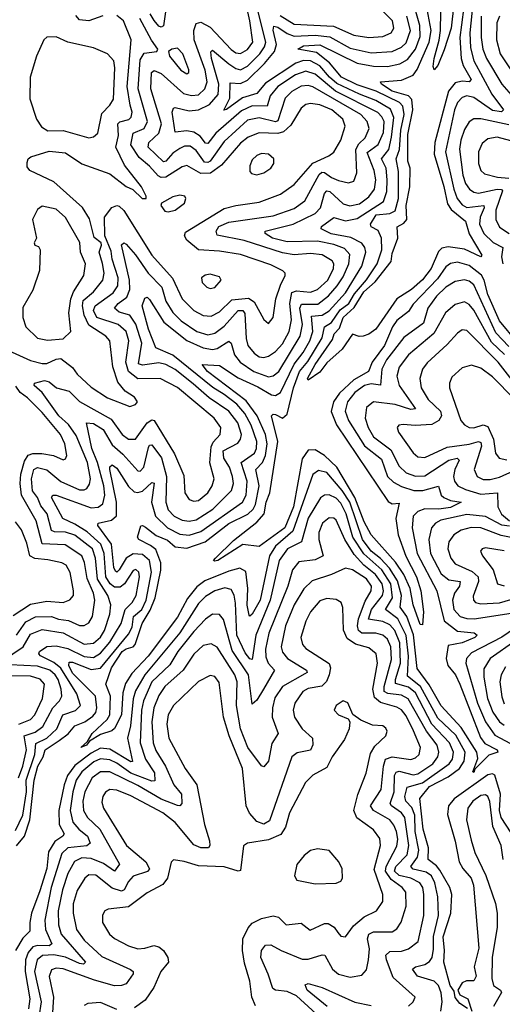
# Model space of a CAD drawing. Extents: x 1843161 to 1959474, y 907081 to 1016326.
# Tile 83 of 256: x 1876788 to 1878857, y 936735 to 940951. Entities that reach past the tile are written whole.
import ezdxf

# ---------------------------------------------------------------- set-up
doc = ezdxf.new("R2010")
doc.units = 0

msp = doc.modelspace()

# ---------------------------------------------------------------- linework, layer by layer
at = {"layer": '0CON20XD'}
for points in [[(1877905, 940968.8), (1877965, 940931.1), (1878133.2, 940923.2), (1878220, 940885), (1878284.8, 940874.8), (1878345, 940879.1), (1878380, 940895), (1878392.5, 940915), (1878386.2, 940945), (1878255.8, 941075.8)], [(1878735.5, 941075), (1878716.8, 940895), (1878719.8, 940829.8), (1878734.6, 940775), (1878811.1, 940631.1), (1878862.1, 940565), (1878853.3, 940556.7), (1878815, 940562.4), (1878735, 940616.9), (1878705, 940624.8), (1878685, 940617.9), (1878665, 940596.6), (1878651.7, 940565), (1878612.9, 940385), (1878648.5, 940225), (1878663.9, 940185), (1878685, 940158.5), (1878705, 940145.9), (1878776.8, 940155), (1878779.3, 940145), (1878761.4, 940105), (1878758.2, 940075), (1878777.2, 940035), (1878817.3, 939997.3), (1878859.6, 939975), (1878852.6, 939935), (1878858.5, 939905)], [(1877419.8, 941035), (1877405, 940924.6), (1877395, 940918.4), (1877385, 940922.5), (1877365, 940946.7), (1877347.2, 940975)], [(1876958.1, 937865), (1876996.5, 937893.5), (1877025, 937927.3), (1877067.7, 937945), (1877101.5, 937968.5), (1877114.8, 937985), (1877119.6, 938005), (1877113.3, 938055), (1877015, 938152.9), (1876998.8, 938185), (1877000.4, 938199.6), (1877015, 938200), (1877095, 938167.8), (1877135.1, 938174.9), (1877255, 938320.2), (1877269.9, 938350.1), (1877276.9, 938395), (1877311.5, 938425), (1877330, 938465), (1877352.9, 938585), (1877344.6, 938635), (1877315, 938661.4), (1877275, 938663.1), (1877244.8, 938645), (1877215, 938594.8), (1877205, 938585.3), (1877198.8, 938588.8), (1877192.1, 938605), (1877182.1, 938705), (1877122.9, 938785), (1877124.5, 938795.5), (1877182.1, 938807.9), (1877203.3, 938826.7), (1877203.1, 938885), (1877175.2, 939025), (1877175, 939035.8), (1877185, 939044.1), (1877205, 939030), (1877255, 938952.1), (1877279.7, 938929.7), (1877295, 938926), (1877315, 938931.5), (1877355, 938969.6), (1877365, 938966.7), (1877353.9, 938885), (1877370, 938825), (1877421.7, 938775), (1877475, 938747.7), (1877515, 938744), (1877565, 938760), (1877744, 938885), (1877758.4, 938915), (1877763.8, 938975), (1877736.9, 939055), (1877794.1, 939095), (1877802.6, 939115), (1877805.1, 939145.1), (1877779.9, 939215), (1877752.6, 939265), (1877719.3, 939305), (1877665, 939345.6), (1877616.1, 939376.1), (1877445, 939514.3), (1877371.3, 939545), (1877340.4, 939625), (1877312.7, 939725), (1877325, 939758.6), (1877335, 939762.5), (1877345, 939752.9), (1877405.7, 939655.7), (1877505, 939576.9), (1877575, 939546), (1877615, 939538.6), (1877635, 939542.5), (1877685, 939573.8), (1877695, 939565.6), (1877708.8, 939515), (1877733.8, 939483.8), (1877792.4, 939445), (1877855, 939421), (1877875, 939425.2), (1877899, 939445), (1877990, 939595), (1878000.4, 939645), (1877988.4, 939715), (1877996.8, 939733.2), (1878066.7, 939733.3), (1878111.5, 939768.5), (1878149.5, 939810.5), (1878175, 939850.2), (1878199.3, 939905), (1878202.8, 939945), (1878180.3, 939970.3), (1878135, 939988.6), (1878065, 940002.7), (1877935, 939998.8), (1877872.5, 940015), (1877840.5, 940035), (1877841.1, 940045), (1877960.8, 940075), (1878055, 940120.6), (1878078, 940145), (1878095, 940206.2), (1878105, 940218.3), (1878117, 940215), (1878175, 940161.9), (1878203.3, 940153.3), (1878245, 940162.8), (1878285, 940192.3), (1878309.5, 940225), (1878315.1, 940265), (1878307.3, 940305), (1878278, 940382), (1878325, 940415.7), (1878346.9, 940466.9), (1878349.9, 940515), (1878340.7, 940535), (1878322.7, 940552.7), (1878141.3, 940645), (1878055, 940716.8), (1878015, 940729.5), (1877970, 940715), (1877895, 940663.9), (1877861.4, 940625), (1877849.7, 940580.3), (1877785, 940581.2), (1877739.3, 940560.7), (1877629.3, 940465), (1877595, 940420), (1877585, 940422.5), (1877562.3, 940452.3), (1877535, 940469.3), (1877505, 940474.8), (1877455, 940469.2), (1877442.6, 940555), (1877448.2, 940571.8), (1877455, 940575.3), (1877515, 940560.3), (1877555, 940564.2), (1877602, 940588), (1877639, 940631), (1877641.5, 940675), (1877610.5, 940785), (1877606.9, 940813.1), (1877615, 940819.6), (1877685, 940761), (1877715, 940741.5), (1877735, 940736.2), (1877765, 940751.6), (1877817.3, 940805), (1877838.2, 940835), (1877843, 940855), (1877807, 940995)], [(1877752.7, 939692.7), (1877759, 939585), (1877766.7, 939555), (1877792.7, 939522.7), (1877815, 939507.6), (1877835, 939503.9), (1877855, 939510.2), (1877885, 939530.2), (1877915, 939562.1), (1877943.9, 939615), (1877953, 939665), (1877946.3, 939735), (1877955, 939782), (1877975, 939789.7), (1878035, 939784.5), (1878065, 939795.2), (1878108.3, 939835), (1878133.1, 939885), (1878135.2, 939905), (1878128.1, 939918.1), (1878084.2, 939944.2), (1878035, 939949.8), (1877965, 939944.5), (1877915, 939951.7), (1877750.5, 940005), (1877635, 940028.5), (1877630.5, 940045), (1877642.6, 940065), (1877685, 940084), (1877875, 940110.7), (1877965, 940141.5), (1878010, 940175), (1878071.7, 940288.3), (1878082.9, 940297.1), (1878095, 940296.2), (1878125, 940274.8), (1878155, 940262.7), (1878198, 940252), (1878220.3, 940259.7), (1878232.9, 940295), (1878228.6, 940395), (1878241.5, 940418.5), (1878268.6, 940445), (1878285.7, 940485), (1878278.1, 940515), (1878249.8, 940545), (1878045, 940663.5), (1878025, 940669.3), (1877995, 940665.5), (1877955, 940643.5), (1877926, 940615), (1877895, 940517.4), (1877885, 940513.6), (1877815, 940531.1), (1877765, 940520.2), (1877665, 940429.4), (1877605, 940345.5), (1877595, 940338.8), (1877580.9, 940340.9), (1877545, 940390.9), (1877519.3, 940409.3), (1877495, 940408.4), (1877475, 940399.3), (1877445, 940378.9), (1877415, 940344.8), (1877405, 940342.3), (1877338.4, 940405), (1877342.1, 940425), (1877384.8, 940465), (1877395.7, 940505), (1877350, 940655), (1877353, 940725), (1877365, 940732.5), (1877395, 940720.8), (1877490.7, 940635), (1877525, 940625.5), (1877555, 940628.4), (1877582.1, 940655), (1877591.4, 940685), (1877583.6, 940735), (1877536.9, 940865), (1877534.8, 940905), (1877545, 940933.9), (1877565, 940939.8), (1877605, 940918.1), (1877695, 940823), (1877715, 940808.7), (1877735, 940805.6), (1877765, 940822.9), (1877787.7, 940855), (1877775.3, 940945), (1877759.4, 941015)], [(1878919.7, 939569.7), (1878845, 939661.1), (1878794.2, 939774.2), (1878778.6, 939835), (1878767, 939857), (1878715, 939898.2), (1878665, 939912.7), (1878635, 939907.2), (1878615, 939891.9), (1878578.3, 939841.7), (1878475, 939732.3), (1878455, 939700.8), (1878405, 939662.6), (1878386.3, 939635), (1878352.3, 939555), (1878327, 939523), (1878298.6, 939485), (1878283.9, 939445), (1878220.8, 939409.2), (1878158.7, 939351.3), (1878133.2, 939315), (1878123.3, 939273.3), (1878146, 939216), (1878367.7, 938887.7), (1878385, 938877.3), (1878415, 938880), (1878400.7, 938815), (1878410.2, 938745), (1878443.3, 938653.3), (1878489.1, 938565), (1878506.8, 938505), (1878519.1, 938415), (1878515, 938360), (1878505, 938361.2), (1878475.2, 938445), (1878461.6, 938515), (1878434.9, 938574.9), (1878398.5, 938628.5), (1878294.1, 938745), (1878265, 938801.4), (1878225.2, 938905.2), (1878148.1, 939035), (1878095, 939084), (1878055, 939108.9), (1878025, 939107.9), (1877999.1, 939070.9), (1877961.2, 938865), (1877924.1, 938775), (1877815, 938694.5), (1877745, 938704.3), (1877636.9, 938635), (1877622.8, 938632.8), (1877618.8, 938635), (1877627.5, 938645), (1877705, 938720.3), (1877805, 938798.6), (1877835.9, 938835), (1877845.2, 938885), (1877860.6, 938925), (1877894.9, 939144.9), (1877867.1, 939255), (1877875, 939261.9), (1877885, 939260), (1877915, 939244.6), (1877935, 939261.1), (1877961.7, 939375), (1877988.1, 939445), (1878023.5, 939486.5), (1878085, 939588.7), (1878094.9, 939635.1), (1878125, 939653.9), (1878162.3, 939707.7), (1878199.4, 939735), (1878223.6, 939776.4), (1878275, 939836.5), (1878320.1, 939905), (1878340, 939965), (1878338.3, 940015), (1878325, 940048.5), (1878294.3, 940064.2), (1878291.8, 940075), (1878315.7, 940115), (1878375, 940121.5), (1878397.4, 940132.6), (1878411.2, 940185), (1878411.2, 940301.2), (1878401.7, 940355), (1878416.4, 940395), (1878421.7, 940478.3), (1878436, 940545), (1878430, 940580), (1878415.4, 940595.4), (1878316.8, 940645), (1878235, 940671.1), (1878167.1, 940705), (1878115.7, 940765.7), (1878060.6, 940810.6), (1877980, 940825), (1878005, 940838.4), (1878075, 940842.6), (1878235, 940763.8), (1878305, 940751.6), (1878365, 940750.1), (1878417.9, 940762.1), (1878450.4, 940779.6), (1878484.6, 940825), (1878505, 940878.1), (1878503.8, 940925), (1878483, 940995)], [(1878692, 941005), (1878681.1, 940928.9), (1878674.7, 940875), (1878680.2, 940785), (1878688.6, 940755), (1878723.7, 940695), (1878715.1, 940684.8), (1878685, 940687.7), (1878655, 940680.6), (1878625.5, 940644.5), (1878568, 940425), (1878564.1, 940375), (1878605.9, 940235.9), (1878621.6, 940161.6), (1878637.9, 940137.9), (1878698.4, 940088.4), (1878714.3, 940034.3), (1878768.3, 939941.7), (1878765, 939934.7), (1878695, 939968), (1878625, 939977.7), (1878597.5, 939972.5), (1878582.6, 939957.4), (1878552.2, 939885), (1878515, 939837.1), (1878467.1, 939795), (1878405, 939756.1), (1878315, 939625.6), (1878285, 939604.2), (1878260, 939595), (1878243.9, 939593.9), (1878215, 939604), (1878170.3, 939539.7), (1878105, 939481.1), (1878075, 939442.2), (1878025, 939406.7), (1878022.2, 939415), (1878055, 939474.7), (1878128.6, 939581.4), (1878136.2, 939605), (1878159.6, 939630.4), (1878175, 939675.2), (1878222.2, 939717.8), (1878263.3, 939785), (1878311.6, 939828.4), (1878379.8, 939915), (1878385, 939948.9), (1878408.8, 940015), (1878406.7, 940063.3), (1878435, 940078.9), (1878446.9, 940095), (1878445.1, 940155), (1878461, 940235), (1878461.6, 940315), (1878452.2, 940345), (1878452.5, 940392.5), (1878451.3, 940458.7), (1878472.9, 940565), (1878469.4, 940609.4), (1878454.9, 940624.9), (1878385.3, 940645), (1878339.6, 940675), (1878334, 940685), (1878425, 940692.1), (1878475, 940713.3), (1878492.2, 940737.8), (1878543.8, 940855), (1878551.4, 940905), (1878535.3, 940995.3)], [(1878649.4, 941015), (1878637.3, 940915), (1878608.2, 940821.8), (1878580, 940755), (1878565, 940736.2), (1878560.6, 940750.6), (1878564.8, 940785), (1878586.7, 940863.3), (1878591.1, 940905), (1878592.6, 940982.6)], [(1876725, 939541.1), (1876835, 939492), (1876885, 939479.2), (1876905, 939479.3), (1876945, 939497.7), (1876965, 939499.6), (1877015, 939461.4), (1877035, 939433.6), (1877095, 939376.6), (1877165, 939331.5), (1877260, 939295), (1877285, 939302.5), (1877293.8, 939315), (1877281.2, 939335), (1877239.9, 939359.9), (1877209.3, 939399.3), (1877188.3, 939465), (1877175.5, 939575.5), (1877157.3, 939595), (1877085, 939643), (1877064.6, 939685), (1877057.3, 939725), (1877061.2, 939748.8), (1877105.1, 939784.9), (1877144.9, 939835.1), (1877151.2, 939865), (1877143.3, 939906.7), (1877128.9, 939955), (1877139.7, 939985), (1877137.6, 939995), (1877107.6, 940017.6), (1877088.2, 940098.2), (1877057.1, 940147.1), (1876935, 940255.9), (1876831.9, 940305), (1876820.8, 940320.8), (1876820.7, 940339.3), (1876825.4, 940354.6), (1876836.7, 940363.3), (1876915, 940387.8), (1876985, 940380.6), (1877055, 940334), (1877175, 940290.5), (1877245, 940236.2), (1877273.3, 940223.3), (1877313.8, 940185), (1877330, 940185), (1877331.2, 940195), (1877310.6, 940235), (1877237.6, 940327.6), (1877200, 940405), (1877212, 940455), (1877208.4, 940505), (1877217.3, 940512.7), (1877256.6, 940523.4), (1877266.7, 940533.3), (1877270.2, 940555), (1877261.9, 940585), (1877249.4, 940665), (1877266.7, 940865), (1877234, 940945), (1877205, 940968.5)], [(1876905, 939023.5), (1876965, 938973.8), (1877045, 938938.3), (1877065, 938937.4), (1877076.7, 938943.3), (1877088, 938962), (1877091.6, 938985), (1877078.5, 939055), (1877030.4, 939170.4), (1876997.3, 939217.3), (1876956.1, 939255), (1876884.5, 939354.5), (1876851.1, 939385), (1876852, 939395), (1876895, 939406), (1876915, 939400.8), (1876946.5, 939375), (1877000, 939360), (1877045, 939316), (1877180.1, 939240.1), (1877228.1, 939175), (1877255, 939155.2), (1877285, 939155.3), (1877335, 939224.8), (1877355, 939237.5), (1877365, 939235.2), (1877451.8, 939091.8), (1877491.4, 938998.6), (1877496.9, 938925), (1877515, 938896.2), (1877535, 938889.1), (1877555, 938892.7), (1877595.2, 938925), (1877613.3, 938955), (1877621.4, 938985), (1877603, 939053), (1877608.9, 939121.1), (1877617.9, 939142.1), (1877647.8, 939175), (1877650.7, 939205), (1877622.4, 939245), (1877465, 939376.2), (1877390.8, 939415), (1877295, 939413.5), (1877254.3, 939445), (1877243.4, 939485), (1877256.8, 939575), (1877244.8, 939615), (1877210.4, 939645), (1877119.8, 939675), (1877104.9, 939705), (1877112.2, 939725), (1877189.5, 939780.5), (1877208.9, 939811.1), (1877211.2, 939845), (1877184.1, 939925), (1877179.9, 939959.9), (1877154, 940025), (1877152.3, 940105), (1877183.3, 940146.7), (1877205, 940155.5), (1877215, 940152.6), (1877235, 940133.1), (1877355, 939943.1), (1877443.4, 939843.4), (1877485, 939755.3), (1877534.7, 939705), (1877575, 939683.4), (1877609.1, 939680.9), (1877645, 939700), (1877698.2, 939751.8), (1877768.5, 939758.5), (1877793, 939743), (1877835, 939667.5), (1877855, 939649.2), (1877875, 939676.2), (1877886.1, 939755), (1877905.5, 939814.5), (1877926.5, 939855), (1877925.6, 939865), (1877915.7, 939875.7), (1877865, 939900.7), (1877735, 939945.9), (1877645, 939960), (1877554.6, 939964.6), (1877505, 940006.5), (1877494.8, 940025), (1877499, 940041), (1877665, 940141.6), (1877714.8, 940155.2), (1877815, 940169.3), (1877906.4, 940203.6), (1877964.1, 940245), (1878044.4, 940335.6), (1878112.8, 940367.2), (1878135, 940383.6), (1878165.2, 940435), (1878183.1, 940495), (1878173.1, 940525), (1878125.9, 940565), (1878075, 940585.9), (1878035, 940592.3), (1878015, 940587.5), (1877995, 940571.8), (1877950.4, 940499.6), (1877919.5, 940470.5), (1877895, 940463.6), (1877815, 940465.9), (1877768, 940448), (1877735, 940422), (1877652.7, 940327.3), (1877606.5, 940293.5), (1877565, 940292.2), (1877505, 940325.8), (1877485, 940321.2), (1877415, 940276.9), (1877395, 940275.4), (1877382.2, 940282.2), (1877345, 940324), (1877300.5, 940360.5), (1877264.1, 940415), (1877275, 940464.7), (1877321.9, 940485), (1877336.6, 940515), (1877295.8, 940655), (1877305, 940778.5), (1877322.2, 940807.8), (1877376.2, 940813.8), (1877380.8, 940825), (1877353.2, 940863.2), (1877303.3, 940955)], [(1877145, 940966.7), (1877085, 940946.1), (1877045, 940950.4), (1877028.6, 940968.6)], [(1878885, 939551.6), (1878829.5, 939609.5), (1878735.1, 939815.1), (1878715, 939830.7), (1878695, 939836.6), (1878655, 939829.1), (1878615, 939805.9), (1878575, 939767.3), (1878537.2, 939715), (1878519.4, 939650.6), (1878435, 939590.6), (1878360.5, 939495), (1878340.4, 939455), (1878335, 939385.4), (1878295, 939391.9), (1878266.6, 939385), (1878224.4, 939355), (1878193.2, 939315), (1878183.4, 939275), (1878197.2, 939235), (1878266.2, 939126.2), (1878339.5, 939069.5), (1878365, 938994.8), (1878390.9, 938970.9), (1878425, 938952.3), (1878477.1, 938935), (1878515.6, 938935), (1878582.7, 938952.7), (1878595, 938915.4), (1878605.4, 938905.4), (1878635, 938892.4), (1878680, 938885), (1878635, 938862.2), (1878585, 938854.3), (1878525, 938856.2), (1878494.4, 938845.6), (1878474.8, 938825), (1878469.7, 938775), (1878491.9, 938665), (1878575.9, 938505), (1878607.4, 938377.4), (1878665, 938332.2), (1878736.2, 938325), (1878749.2, 938315), (1878738.5, 938305), (1878685, 938283.2), (1878625, 938271.2), (1878616.7, 938215), (1878623.4, 938185), (1878656.6, 938145), (1878675, 938105.4), (1878762.6, 937877.4), (1878781.7, 937851.7), (1878834.6, 937825), (1878837.7, 937815), (1878798.7, 937801.3), (1878738.3, 937741.7), (1878735, 937727.5), (1878730, 937730), (1878752.2, 937787.8), (1878748, 937815), (1878680.4, 937920.4), (1878595, 938012.7), (1878542.5, 938102.5), (1878492.4, 938172.3), (1878476.5, 938316.5), (1878448.2, 938395), (1878419.4, 938435), (1878425.3, 938485), (1878408.1, 938548.1), (1878372.7, 938602.7), (1878335, 938643.2), (1878295, 938674.6), (1878257.9, 938725), (1878203.2, 938885), (1878169.9, 938935), (1878105, 939011.7), (1878069.1, 939020.9), (1878045, 939003.8), (1877959.7, 938760.3), (1877885, 938696.4), (1877859.4, 938655), (1877818.5, 938465), (1877785, 938405.4), (1877775, 938396.9), (1877771.8, 938401.7), (1877763.7, 938443.7), (1877765.9, 938515.9), (1877757.5, 938587.5), (1877732, 938602), (1877685, 938590.1), (1877582.3, 938547.7), (1877547.4, 938522.6), (1877507.6, 938472.4), (1877465, 938392.2), (1877339.4, 938225), (1877269.3, 938150.7), (1877241.8, 938108.2), (1877231.1, 938068.9), (1877225.5, 937974.5), (1877195, 937916.2), (1877183.7, 937906.3), (1877135, 937890.8), (1877088.2, 937861.8), (1877075, 937844.8), (1877050.8, 937835), (1877079.1, 937860.9), (1877099.7, 937895), (1877163.5, 937955), (1877175.3, 937975), (1877177.7, 938055), (1877157.5, 938105), (1877181.8, 938175), (1877228.2, 938245), (1877245, 938257.5), (1877274.2, 938265.8), (1877284, 938276), (1877314, 938366), (1877348.1, 938421.9), (1877368.8, 938475), (1877393.2, 938593.2), (1877393.4, 938625), (1877371.8, 938681.8), (1877349.7, 938699.7), (1877299.4, 938725), (1877293.3, 938735), (1877307, 938783), (1877315, 938785.5), (1877327.2, 938777.2), (1877372.7, 938742.7), (1877421.8, 938721.8), (1877455, 938693.8), (1877505, 938687.7), (1877583.9, 938715), (1877685, 938794.2), (1877765.8, 938834.2), (1877788.4, 938855), (1877799.2, 938875), (1877815.1, 938955), (1877799.8, 939025), (1877828.5, 939055), (1877841.9, 939085), (1877849.4, 939135), (1877841.4, 939175), (1877806.5, 939255), (1877759.4, 939319.4), (1877593.8, 939445), (1877570.6, 939475), (1877645, 939469.7), (1877725, 939417.4), (1877809.2, 939379.2), (1877866.9, 939345), (1877885, 939342), (1877905.8, 939354.2), (1877964.9, 939475.1), (1878003.3, 939525), (1878031.9, 939575), (1878045.1, 939615), (1878038.5, 939681.5), (1878085, 939685.4), (1878115, 939704.2), (1878185, 939781.2), (1878254.2, 939895), (1878271.4, 939955), (1878268.1, 939975), (1878254.4, 939994.4), (1878208.2, 940018.2), (1878123.7, 940033.7), (1878080.5, 940055), (1878082.1, 940065), (1878135, 940103.8), (1878185, 940090.1), (1878235, 940099.3), (1878347.2, 940172.8), (1878362.3, 940215), (1878363.1, 940265), (1878358.6, 940315), (1878338.9, 940355), (1878370.1, 940395), (1878381.9, 940448.1), (1878392.5, 940532.5), (1878377.5, 940567.5), (1878315, 940605.3), (1878245, 940631.2), (1878147.8, 940677.8), (1878115.7, 940705), (1878075, 940753.1), (1878034.7, 940774.7), (1878004.2, 940775.8), (1877971.5, 940765), (1877841.3, 940678.7), (1877805, 940634.1), (1877743.5, 940616.5), (1877675, 940565.6), (1877663.7, 940563.7), (1877689.1, 940615), (1877690.4, 940679.6), (1877735, 940676.9), (1877765, 940692.3), (1877837.3, 940762.7), (1877880.8, 940815), (1877888.4, 940845), (1877875, 940906.2), (1877877.6, 940922.4), (1877895, 940918.7), (1877935, 940891.6), (1877965, 940879.5), (1878055, 940884.5), (1878117.1, 940877.1), (1878205, 940828.3), (1878295, 940808.1), (1878385, 940814.8), (1878425, 940832.3), (1878445, 940851.1), (1878463.3, 940905), (1878446.9, 940965)], [(1878765.7, 940965), (1878766, 940875), (1878772.5, 940825), (1878788.6, 940785), (1878855.1, 940675.1), (1878895, 940628.4)], [(1878844.4, 940965.6), (1878833.1, 940936.9), (1878832.4, 940865), (1878848, 940805), (1878910.7, 940710.7)], [(1877085, 940444.5), (1877105, 940449.5), (1877123.3, 940465), (1877140.9, 940549.1), (1877175.4, 940585), (1877189.9, 940610.1), (1877196.1, 940745), (1877192.2, 940775), (1877165, 940804.6), (1877105, 940829.6), (1876995, 940854.6), (1876945, 940876.9), (1876905, 940876), (1876892.5, 940865), (1876860, 940795), (1876832.9, 940705), (1876832, 940612), (1876861.2, 940525), (1876882.4, 940492.4), (1876908.8, 940475), (1876975, 940476.5), (1877085, 940444.5)], [(1877505, 940718.5), (1877513.1, 940725), (1877513.5, 940736.5), (1877487.8, 940805), (1877465, 940829.1), (1877440, 940825), (1877425.7, 940814.3), (1877430, 940795), (1877478.8, 940735), (1877505, 940718.5)], [(1878885, 940501.1), (1878765, 940526.3), (1878735, 940525.9), (1878715, 940513.2), (1878695, 940480.4), (1878679.1, 940435), (1878673.6, 940396.4), (1878686.8, 940285), (1878699.3, 940249.3), (1878715.4, 940225.4), (1878735, 940211.6), (1878755, 940208.2), (1878834.9, 940224.9), (1878853.3, 940223.3), (1878857.6, 940217.6), (1878829, 940135), (1878828.4, 940095), (1878845, 940062.5), (1878885.4, 940035.4)], [(1878915, 940426.3), (1878835, 940447.4), (1878795, 940440.9), (1878769.8, 940420.2), (1878755.3, 940385), (1878754.8, 940335), (1878764.8, 940304.8), (1878780.5, 940290.5), (1878836.6, 940276.6), (1878885, 940272.4)], [(1877805, 940285.8), (1877835, 940294.4), (1877864.2, 940315), (1877877.1, 940335), (1877877.5, 940355), (1877855, 940375.5), (1877825, 940377.1), (1877805, 940368.5), (1877785, 940350), (1877774.3, 940325), (1877775, 940300), (1877781.7, 940291.7), (1877805, 940285.8)], [(1877425, 940127.5), (1877455, 940134.5), (1877494.3, 940165), (1877500, 940185), (1877495.5, 940195.5), (1877475, 940198.9), (1877445, 940191.8), (1877396.2, 940165), (1877393.8, 940155), (1877411.1, 940131.1), (1877425, 940127.5)], [(1876907.9, 939577.9), (1876975, 939584.7), (1877007.8, 939615), (1876999.7, 939695), (1877007.5, 939755), (1877018.5, 939785), (1877063.1, 939855), (1877070.2, 939905), (1877049, 939955), (1877046.7, 939996.7), (1876985, 940103.1), (1876945, 940139.5), (1876885, 940152), (1876865, 940138), (1876843.9, 940095), (1876860.7, 940015), (1876850.7, 939995), (1876854, 939985), (1876869.1, 939979.1), (1876876.5, 939965), (1876873.3, 939876.7), (1876845, 939792.5), (1876801.9, 939718.1), (1876801.8, 939675), (1876815.5, 939635), (1876865, 939587.7), (1876907.9, 939577.9)], [(1876771, 937479), (1876801.3, 937545), (1876817.4, 937645), (1876816, 937695), (1876854.1, 937805), (1876858.4, 937851.6), (1876905.2, 937874.8), (1876948.3, 937915), (1876972.8, 937975), (1877027, 937993), (1877048.6, 938015), (1877033.6, 938065), (1876965, 938173.8), (1876935, 938198.9), (1876877.3, 938227.3), (1876870.4, 938235), (1876874.1, 938245), (1876905, 938267.6), (1876945, 938269.3), (1876995, 938258.5), (1877065, 938224.6), (1877105, 938219.7), (1877135, 938238.2), (1877175, 938286.2), (1877224, 938365), (1877241.1, 938425), (1877270.4, 938455), (1877287.7, 938485), (1877302.1, 938565), (1877299.5, 938585), (1877286, 938596), (1877275, 938592.4), (1877237.7, 938535), (1877219.1, 938520.9), (1877195, 938521.6), (1877176, 938535), (1877157.1, 938565), (1877150.4, 938665), (1877135.6, 938705), (1877077.7, 938757.7), (1877025, 938791.4), (1876973.2, 938815), (1876924.3, 938905), (1876930.8, 938915), (1876945, 938915.2), (1877095, 938861), (1877125, 938863.1), (1877145, 938877.9), (1877153.3, 938915), (1877149.2, 938955), (1877122.2, 939055), (1877097.9, 939115), (1877074.6, 939225), (1877105, 939222), (1877146.2, 939196.2), (1877185, 939130.4), (1877230.5, 939090.5), (1877295, 939018.9), (1877305, 939018.2), (1877320.2, 939035), (1877340.8, 939119.2), (1877345, 939129.6), (1877355, 939130.7), (1877395.7, 939075), (1877417.6, 938995), (1877414.1, 938885), (1877425, 938852.5), (1877450, 938825), (1877485, 938808.5), (1877515, 938803.5), (1877545, 938808.6), (1877615.6, 938855), (1877696.1, 938935), (1877704.4, 938965), (1877700.8, 938995), (1877687.2, 939035), (1877663.6, 939073.6), (1877660.7, 939105), (1877723.2, 939136.8), (1877735.4, 939154.6), (1877739.7, 939175), (1877723.5, 939225), (1877685, 939274.4), (1877601.1, 939331.1), (1877531.2, 939391.2), (1877455, 939452.6), (1877415, 939474.3), (1877385, 939482.1), (1877315, 939471.8), (1877297.7, 939477.7), (1877311.3, 939565), (1877286.4, 939646.4), (1877259.8, 939685), (1877215, 939698.4), (1877195.3, 939715), (1877210, 939735), (1877247.8, 939762.2), (1877260.9, 939795), (1877258.8, 939835), (1877225, 939986.9), (1877235, 939995.3), (1877245, 939989.4), (1877285, 939943.8), (1877339, 939865), (1877397.3, 939805), (1877415.2, 939745), (1877445, 939697.3), (1877480.8, 939660.8), (1877547.8, 939615), (1877595, 939601.4), (1877625, 939608), (1877665, 939638.2), (1877724.2, 939705), (1877745, 939705.6), (1877752.7, 939692.7)], [(1877605, 939799.4), (1877625, 939804.4), (1877652, 939835), (1877645, 939850), (1877605, 939860.5), (1877583.8, 939856.2), (1877568, 939845), (1877570, 939825), (1877590, 939805), (1877605, 939799.4)], [(1878866.6, 939516.6), (1878810.1, 939570.1), (1878735, 939707.4), (1878715, 939731.6), (1878695, 939742.1), (1878655, 939731.1), (1878613, 939695), (1878562.5, 939607.5), (1878455.3, 939515), (1878415, 939463.5), (1878405.2, 939425), (1878414, 939385), (1878484.5, 939285), (1878465, 939281.9), (1878397.1, 939302.9), (1878305, 939314.1), (1878275, 939290.6), (1878269.3, 939245), (1878281.6, 939205), (1878304.4, 939165), (1878379.5, 939109.5), (1878415, 939038.4), (1878445, 939010.8), (1878485, 938996.5), (1878525, 938997), (1878627.7, 939065), (1878663.6, 939073.6), (1878671.6, 939065), (1878653.5, 939025), (1878648, 938995), (1878651.1, 938975), (1878665.5, 938955.5), (1878698.5, 938938.5), (1878765, 938919), (1878836.7, 938925), (1878837.5, 938865), (1878853.8, 938833.8), (1878887.4, 938805)], [(1878929.1, 939369.1), (1878839.2, 939485), (1878705, 939619.3), (1878685, 939622.1), (1878665, 939609.1), (1878620.7, 939559.3), (1878535, 939481.3), (1878515.2, 939454.8), (1878502.6, 939415), (1878509.5, 939375), (1878538.4, 939325), (1878591.5, 939275), (1878596, 939255), (1878584.3, 939235), (1878555, 939217.3), (1878483, 939213), (1878431.9, 939218.1), (1878413.8, 939215), (1878405.8, 939204.2), (1878411.8, 939185), (1878475, 939096.2), (1878495, 939079.4), (1878525, 939076.8), (1878620.1, 939119.9), (1878715, 939132.6), (1878755, 939144.3), (1878765, 939140), (1878767.8, 939125), (1878735.7, 939025), (1878748.9, 938995), (1878775, 938982.2), (1878805, 938981.5), (1878845, 938992.4), (1878905, 939019.5)], [(1879005, 939229.5), (1878815, 939420.8), (1878765, 939458.4), (1878725, 939470.8), (1878685, 939460), (1878640.5, 939419.5), (1878630, 939395), (1878630.8, 939375), (1878679.3, 939235), (1878695, 939215.4), (1878715, 939204.7), (1878735, 939202.6), (1878775, 939216.6), (1878795, 939208.5), (1878818.5, 939155), (1878826.8, 939095), (1878842.8, 939072.8), (1878875.6, 939065.6)], [(1876775, 938315.6), (1876815, 938373), (1876855.9, 938394.1), (1876925, 938395.7), (1876955, 938384.2), (1876998, 938378), (1877045, 938356.2), (1877065, 938356.4), (1877085, 938367.7), (1877100.5, 938395), (1877110.3, 938465), (1877104.8, 938495.2), (1877077.7, 938557.7), (1877066.9, 938626.9), (1877055.5, 938655.5), (1876982.7, 938702.7), (1876885, 938706.3), (1876859.8, 938805), (1876796.5, 938915), (1876789.9, 938965), (1876792.8, 939005), (1876809.7, 939060.3), (1876824.5, 939085.5), (1876845, 939093.8), (1876883.4, 939093.4), (1876934.1, 939084.1), (1876975, 939066.5), (1876985, 939070), (1876990.8, 939085), (1876981.6, 939135), (1876962.9, 939175), (1876885, 939268.4), (1876822.3, 939332.3), (1876790.9, 939355), (1876771.8, 939381.8)], [(1876715.5, 938205), (1876804, 938266), (1876835, 938319.4), (1876885, 938339.7), (1876975, 938324.8), (1877065, 938276.4), (1877105, 938281.1), (1877135, 938307), (1877152.3, 938335), (1877174.5, 938405), (1877179.6, 938445), (1877166.1, 938485), (1877122.3, 938555), (1877113.6, 938645), (1877100, 938685), (1877025, 938743.9), (1876985, 938756.3), (1876937.8, 938757.8), (1876925, 938764.3), (1876906.8, 938835), (1876879.1, 938869.1), (1876865.4, 938905), (1876844.1, 938934.1), (1876838.9, 938985), (1876849.8, 939025), (1876865, 939033.6), (1876905, 939023.5)], [(1878707.1, 936717.1), (1878675, 936738), (1878655, 936764.6), (1878650.6, 936790.6), (1878632.7, 936815), (1878605.7, 936915), (1878608.9, 936965), (1878603.8, 937023.8), (1878636.3, 937125), (1878639.8, 937205), (1878631.7, 937235), (1878589.6, 937309.6), (1878575, 937328.6), (1878539.5, 937355), (1878540.6, 937405), (1878516.8, 937485), (1878503.9, 937616.1), (1878545, 937667.8), (1878625, 937708.6), (1878673.3, 937745), (1878693.9, 937776.1), (1878697.2, 937815), (1878657.9, 937887.9), (1878580.6, 937960.6), (1878505.9, 938095.9), (1878450.2, 938140.2), (1878454.3, 938225), (1878444, 938314), (1878408.9, 938385), (1878355.9, 938425), (1878385.5, 938475), (1878379.3, 938535), (1878340.1, 938595), (1878263.4, 938663.4), (1878216.8, 938735), (1878188.2, 938835), (1878165, 938881), (1878145, 938901.5), (1878115, 938916.1), (1878095, 938914.7), (1878077, 938903), (1878025, 938816.9), (1877996.5, 938715), (1877936.1, 938685), (1877900.9, 938635), (1877861.3, 938465), (1877800.1, 938315), (1877785, 938211.6), (1877775, 938214.4), (1877755, 938239.5), (1877719.2, 938315), (1877712.8, 938452.8), (1877707.2, 938487.2), (1877695, 938510.4), (1877668, 938518), (1877625, 938504.8), (1877585, 938480.4), (1877555, 938451.5), (1877475.1, 938325), (1877325, 938146.1), (1877285, 938077.6), (1877275, 938043.1), (1877262.7, 937927.3), (1877250.5, 937875), (1877271.9, 937775), (1877265, 937772.5), (1877175, 937827.7), (1877135, 937831.6), (1877095, 937809.6), (1877025, 937757.4), (1876993.2, 937715), (1876978.6, 937675), (1876956.2, 937565), (1876957.4, 937505), (1876979.5, 937465), (1876973.9, 937455), (1876938.6, 937431.4), (1876912.4, 937387.6), (1876905, 937316.4), (1876875, 937221.2), (1876839.6, 937125), (1876831.4, 937085), (1876832.2, 937047.8), (1876801.3, 937018.7), (1876770.8, 936965)], [(1876759.9, 938400.1), (1876835, 938448.4), (1876905, 938460.6), (1876975, 938456), (1877003.1, 938466.9), (1877018.5, 938485), (1877019.7, 938505), (1877004.3, 938584.3), (1876987.9, 938615), (1876969.2, 938625), (1876908.7, 938638.7), (1876853.8, 938643.8), (1876832.1, 938655), (1876819.2, 938709.2), (1876795.8, 938765.8), (1876771.2, 938801.2)], [(1878592.8, 936705), (1878599, 936745), (1878594.5, 936784.5), (1878583.4, 936815), (1878564.2, 936834.2), (1878493.1, 936855), (1878472.5, 936885), (1878484.2, 936895), (1878524.4, 936905.6), (1878545, 936918.9), (1878556.2, 936935), (1878561.5, 936971.5), (1878562.2, 937025), (1878583.1, 937115), (1878581, 937195), (1878567.9, 937255), (1878552.5, 937285), (1878530.5, 937300.5), (1878475, 937313.3), (1878464.1, 937325), (1878493.2, 937365), (1878499.5, 937395), (1878483.8, 937475), (1878482.1, 937545), (1878468.3, 937578.3), (1878442.6, 937605), (1878439.1, 937625), (1878448.5, 937665), (1878515, 937682.8), (1878628.5, 937765), (1878642.8, 937785), (1878647.4, 937815), (1878630.9, 937855), (1878554.3, 937935), (1878485, 938069.1), (1878455, 938092.5), (1878398.6, 938108.6), (1878398.6, 938125), (1878420.7, 938195), (1878417.2, 938282.8), (1878395.7, 938335.7), (1878375, 938360.1), (1878345, 938374.6), (1878283.3, 938383.3), (1878296.4, 938425), (1878343.8, 938485), (1878348.2, 938505), (1878342, 938535), (1878313.4, 938575), (1878263.4, 938615), (1878221.2, 938661.2), (1878182.1, 938725), (1878145, 938808), (1878135, 938815.9), (1878115, 938818), (1878086, 938795), (1878070.5, 938755), (1878070.7, 938725), (1878088.6, 938655), (1878055, 938638.7), (1877985, 938629.4), (1877957.3, 938595), (1877937.2, 938525), (1877855.8, 938324.2), (1877842, 938255), (1877842.9, 938222.9), (1877853.3, 938195), (1877880.9, 938165), (1877833.8, 938085), (1877805, 938036.8), (1877785, 938020), (1877769.7, 938145), (1877699.4, 938249.4), (1877662.2, 938382.2), (1877644.2, 938404.2), (1877615, 938405.3), (1877585, 938384.2), (1877535, 938331.1), (1877465.5, 938245), (1877431.6, 938188.4), (1877355.2, 938115), (1877319.1, 938035), (1877311.1, 937995), (1877304.6, 937855), (1877327.8, 937785), (1877365.8, 937725.8), (1877368.1, 937691.9), (1877355, 937690.7), (1877264.5, 937724.6), (1877205, 937767.7), (1877175, 937782.2), (1877135, 937785.4), (1877106.5, 937773.5), (1877055, 937730.7), (1877030.1, 937695), (1877016, 937645), (1877005.4, 937565.4), (1877016.2, 937515), (1877041.5, 937485), (1877078.5, 937455), (1877090.5, 937425), (1877076.5, 937413.5), (1876994.7, 937405.3), (1876968.6, 937381.4), (1876923.3, 937235), (1876896.6, 937095), (1876899.6, 937055), (1876926.2, 936993.8), (1876914.8, 936985.2), (1876865, 936987.5), (1876845, 936981), (1876825, 936957.3), (1876813.3, 936925), (1876811.3, 936875), (1876831.4, 936758.6), (1876826.9, 936715)], [(1878887.5, 938782.5), (1878855, 938786.5), (1878785, 938823.2), (1878705, 938832.6), (1878592.5, 938807.5), (1878570, 938795), (1878552.6, 938775), (1878541.6, 938725), (1878549.2, 938665), (1878595, 938578.4), (1878628, 938552), (1878675.8, 938545), (1878673.1, 938525), (1878651.8, 938495), (1878642.7, 938465), (1878648.8, 938425), (1878675.4, 938395.4), (1878705, 938386.4), (1878736, 938386), (1878895, 938409.5)], [(1878902.3, 938732.3), (1878852.4, 938742.4), (1878765, 938775.4), (1878723.5, 938776.5), (1878680.5, 938765), (1878648.2, 938745), (1878627.9, 938715), (1878622.5, 938685)], [(1878622.5, 938685), (1878635.8, 938645), (1878655, 938621.6), (1878728.1, 938588.1), (1878752.8, 938565), (1878755.1, 938545), (1878732.4, 938482.4), (1878733.3, 938465), (1878741.5, 938455), (1878765, 938450), (1878845, 938453.6), (1878927.7, 938477.7)], [(1878865, 938677.1), (1878785, 938688.8), (1878770, 938685), (1878763.5, 938675), (1878771.8, 938655), (1878817.8, 938595), (1878835.6, 938535.6), (1878865, 938526.4)], [(1878455, 936726.7), (1878474.3, 936745), (1878482.9, 936765), (1878389.2, 936849.2), (1878359.8, 936925), (1878358.1, 936945), (1878375, 936961.3), (1878425, 936963.1), (1878455, 936971.9), (1878496.2, 937003.8), (1878520.7, 937115), (1878520.5, 937205), (1878515.8, 937235), (1878503.3, 937255), (1878465.3, 937275), (1878415, 937287.2), (1878394.7, 937305), (1878399.7, 937325), (1878449, 937375), (1878455.5, 937415), (1878439.3, 937535), (1878424.8, 937555), (1878381.7, 937585), (1878376, 937595), (1878393.3, 937645), (1878395.1, 937714.9), (1878401.3, 937728.7), (1878415, 937732.5), (1878475, 937718), (1878495, 937721.8), (1878558.5, 937765), (1878580.3, 937795), (1878584.8, 937815), (1878577.4, 937845), (1878531.5, 937905), (1878453.5, 938043.5), (1878425, 938059.3), (1878366.4, 938066.4), (1878351, 938075), (1878350.4, 938095), (1878381.6, 938211.6), (1878379.5, 938265), (1878365, 938298.3), (1878345, 938315.9), (1878315, 938324.5), (1878255, 938323.6), (1878240.8, 938335), (1878235.9, 938355), (1878239.9, 938385), (1878269.5, 938460.5), (1878294.5, 938505), (1878296, 938525), (1878275, 938556.7), (1878215, 938595.2), (1878185, 938602), (1878125, 938575.2), (1878041.6, 938548.4), (1878006.8, 938513.2), (1877964.8, 938445), (1877927.9, 938355), (1877908.8, 938265), (1877915, 938242.1), (1877936.2, 938216.2), (1878017.8, 938165), (1878020.6, 938155), (1878010.7, 938149.3), (1877915, 938095.2), (1877882.5, 938047.5), (1877871.2, 938005), (1877870.9, 937965), (1877896.1, 937895), (1877868.7, 937851.3), (1877855, 937775.7), (1877835, 937752.2), (1877825, 937756.7), (1877766.6, 937835), (1877734.4, 937915), (1877718, 938015), (1877720.1, 938115), (1877710.3, 938145), (1877635, 938263.4), (1877608.5, 938278.5), (1877575, 938270.6), (1877535, 938234.6), (1877489.3, 938165), (1877410.7, 938095), (1877385, 938057.5), (1877363.7, 938005), (1877354.4, 937945), (1877360.6, 937855), (1877371.4, 937821.4), (1877413, 937755), (1877449.6, 937675), (1877481.9, 937635), (1877484, 937595), (1877475.2, 937584.8), (1877465, 937586.2), (1877395, 937613.3), (1877295, 937671.7), (1877175, 937729.9), (1877135, 937729.7), (1877098.4, 937705), (1877067.3, 937645), (1877059.5, 937605), (1877062.1, 937565), (1877079.8, 937535), (1877132.1, 937485), (1877215.7, 937335), (1877195, 937304.7), (1877147.4, 937337.4), (1877095, 937359.2), (1877055, 937361.8), (1877023.3, 937346.7), (1876994.2, 937295), (1876972.5, 937225), (1876952.8, 937135), (1876954.2, 937075.8), (1876965.9, 937035), (1877071.1, 936915), (1877062.6, 936907.4), (1877045, 936909.7), (1876985, 936937.2), (1876935, 936946.2), (1876886.1, 936943.9), (1876863.3, 936925), (1876852.3, 936875), (1876881, 936745), (1876860.5, 936615)], [(1878091.3, 936665), (1877975, 936771.2), (1877935, 936789.8), (1877885.2, 936795.2), (1877873.3, 936803.3), (1877854, 936864), (1877822.2, 936935), (1877825, 936965.8), (1877841.3, 936988.7), (1877865, 936990), (1877909.2, 936965), (1877998.8, 936928.8), (1878025, 936928.1), (1878085, 936947.3), (1878096.5, 936945), (1878129.5, 936885), (1878155, 936864.2), (1878205, 936851.6), (1878255, 936860), (1878275, 936882.5), (1878283.9, 936926.1), (1878288, 936972), (1878278.5, 937015), (1878284.7, 937035), (1878305, 937044.8), (1878385, 937045.3), (1878405, 937057.7), (1878423.9, 937086.1), (1878445.2, 937155), (1878442.6, 937215), (1878427.9, 937235), (1878379.7, 937269.7), (1878356.2, 937305), (1878358.6, 937325), (1878405, 937412.2), (1878408.3, 937441.7), (1878403.3, 937475), (1878392.5, 937502.5), (1878375, 937524.3), (1878304.1, 937565), (1878292.3, 937585), (1878337.2, 937655), (1878347.3, 937755), (1878356, 937785), (1878385, 937794.9), (1878465, 937783.2), (1878485, 937790), (1878500, 937805), (1878505.7, 937835), (1878476.4, 937906.4), (1878445, 937970), (1878425, 937995.6), (1878405, 938007.2), (1878335, 938027.6), (1878309.3, 938049.3), (1878301.5, 938085), (1878322.3, 938195), (1878315.7, 938235), (1878285, 938260.8), (1878227.5, 938277.5), (1878191.9, 938301.9), (1878176.4, 938336.4), (1878173.4, 938433.4), (1878166.5, 938455), (1878145, 938468.5), (1878105, 938472.4), (1878075, 938461.8), (1878035.3, 938415), (1878014.4, 938375), (1877992.9, 938305), (1878000.6, 938275), (1878015, 938257.7), (1878114, 938194), (1878120.9, 938175), (1878115.2, 938145), (1878103.4, 938116.6), (1878082.8, 938097.2), (1878025, 938086.5), (1878001.2, 938075), (1877967.5, 938025), (1877960, 937995), (1877965.9, 937965), (1877998.4, 937915), (1878043.9, 937873.9), (1878045, 937846.2), (1878035, 937823.1), (1877977.6, 937812.4), (1877954.8, 937795.2), (1877858.8, 937521.2), (1877835, 937506.8), (1877805, 937518.3), (1877773.1, 937553.1), (1877759.6, 937585), (1877743.5, 937745), (1877685.9, 937885), (1877661.3, 937965), (1877642.9, 938112.9), (1877625, 938139.1), (1877605, 938143.1), (1877555, 938117.3), (1877447.8, 938015), (1877424.7, 937974.7), (1877419.4, 937935), (1877428.1, 937875), (1877497.6, 937745), (1877547.1, 937675), (1877580.4, 937505), (1877602, 937435), (1877603.5, 937415), (1877596.9, 937405), (1877565, 937404.3), (1877535, 937417.3), (1877455, 937513.8), (1877402.2, 937555), (1877265, 937627.2), (1877205, 937651.2), (1877175, 937654.7), (1877156.1, 937643.9), (1877144.1, 937625), (1877140.9, 937600.9), (1877148.2, 937575), (1877245.7, 937415), (1877328.7, 937345), (1877344.7, 937315), (1877336.1, 937303.9), (1877275, 937284.1), (1877255, 937261.5), (1877236.3, 937225), (1877225, 937219.1), (1877185, 937232.3), (1877115, 937287.3), (1877085, 937289.2), (1877067.6, 937275), (1877035, 937222.1), (1877017.3, 937165), (1877017.6, 937125), (1877031.6, 937055), (1877065, 937009.5), (1877139.9, 936939.9), (1877263.8, 936883.8), (1877275.5, 936875), (1877275.4, 936865), (1877245, 936823.2), (1877225, 936815.2), (1877195.2, 936814.8), (1877108.8, 936838.8), (1876975, 936886.6), (1876945, 936889.3), (1876925, 936882.1), (1876915.2, 936854.8), (1876933.5, 936765), (1876923.1, 936613.1)], [(1878939.6, 938365), (1878855, 938306.3), (1878725, 938239.4), (1878702.6, 938215), (1878700.4, 938195), (1878750.2, 938025), (1878784.9, 937945), (1878825, 937887.1), (1878891.7, 937851.7)], [(1878915, 938292.3), (1878803.9, 938216.1), (1878778, 938172), (1878776.9, 938135), (1878793.6, 938045), (1878816.2, 937986.2), (1878845, 937944.4), (1878865, 937929.7)], [(1876783, 937705), (1876801.4, 937755), (1876817, 937825), (1876807.7, 937885), (1876855, 937899.9), (1876887, 937925), (1876930.9, 938005), (1876959, 938035), (1876969.1, 938055), (1876966.6, 938085), (1876952.8, 938125), (1876941, 938145), (1876917.1, 938165), (1876865, 938182.7), (1876747.8, 938187.8)], [(1878870.1, 938179.9), (1878851.3, 938145), (1878846, 938115), (1878855, 938051.2), (1878865, 938021.2)], [(1876785, 937933.8), (1876835, 937954.8), (1876853.1, 937975), (1876886.2, 938045), (1876894.3, 938105), (1876876.9, 938126.9), (1876835, 938139.7), (1876725, 938141.8)], [(1877798.7, 936728.7), (1877782.7, 936765), (1877775.4, 936834.6), (1877751.7, 936911.7), (1877743.3, 936965), (1877745.2, 937014.8), (1877767.4, 937062.6), (1877785, 937082.4), (1877825, 937101.9), (1877875, 937113.4), (1877898.2, 937108.2), (1877930, 937075), (1877995, 937081.9), (1878032.6, 937052.6), (1878095, 937081.1), (1878110.6, 937080.6), (1878136.5, 937065), (1878152.3, 937042.3), (1878165, 937026.2), (1878185, 937024.5), (1878218.3, 937071.7), (1878265, 937109.2), (1878317.5, 937135), (1878345.3, 937175), (1878345.2, 937205), (1878307.2, 937312.8), (1878334.8, 937415), (1878332.4, 937445), (1878305, 937482.2), (1878233.6, 937533.6), (1878220.8, 937565), (1878237, 937633), (1878273.1, 937725), (1878291.2, 937808.8), (1878309.8, 937840.2), (1878357.8, 937885), (1878363.3, 937905), (1878357.9, 937917.9), (1878345, 937927.3), (1878299.8, 937929.8), (1878250.9, 937950.9), (1878216.1, 937976.1), (1878195, 938026.2), (1878175, 938034), (1878144.2, 938015), (1878136.2, 937995), (1878155, 937974.2), (1878196.7, 937956.7), (1878203.3, 937945), (1878200, 937915), (1878180.9, 937869.1), (1878128, 937795), (1878105, 937748.4), (1878044.1, 937715.9), (1878012.9, 937685), (1877945.3, 937555), (1877926.9, 937493.1), (1877907.3, 937462.7), (1877855, 937439.6), (1877765.4, 937424.6), (1877747.1, 937412.9), (1877735, 937308.1), (1877725, 937304.6), (1877665, 937323.8), (1877555, 937328.4), (1877493.1, 937346.9), (1877447.1, 937352.9), (1877437, 937343), (1877421.6, 937275), (1877401.4, 937248.6), (1877335, 937212.7), (1877255, 937152.2), (1877167.6, 937142.4), (1877154, 937135), (1877143.6, 937116.4), (1877143.5, 937085), (1877173.6, 937035), (1877195, 937017.1), (1877255, 936985.3), (1877295, 936973.2), (1877324.7, 936974.7), (1877363.5, 936986.5), (1877385, 936981.4), (1877405.2, 936965.2), (1877422.7, 936935), (1877425.9, 936915), (1877393.3, 936875), (1877363.7, 936806.3), (1877326.6, 936753.4), (1877279.8, 936720.2)], [(1876775, 937413.5), (1876808.5, 937455), (1876831.7, 937525), (1876850.2, 937695), (1876866.1, 937755), (1876889.1, 937795), (1876898.4, 937825), (1876958.1, 937865)], [(1878916.1, 937436.1), (1878852, 937535), (1878844.9, 937564.9), (1878848.5, 937635), (1878825, 937716.5), (1878815, 937721.6), (1878795, 937717.2), (1878650.4, 937615), (1878625.6, 937585), (1878622, 937548), (1878655, 937432.9), (1878671.6, 937345), (1878686.9, 937316.9), (1878722.9, 937275), (1878733.5, 937245), (1878755.9, 936975), (1878736.2, 936895), (1878744.3, 936855), (1878735, 936836.2), (1878703.9, 936836.1), (1878685, 936826.7), (1878665.8, 936795), (1878675, 936776), (1878708.2, 936758.2), (1878725.5, 936705)], [(1878860.6, 937355), (1878851.4, 937415), (1878815.6, 937495.6), (1878803.5, 937603.5), (1878795.2, 937625.2), (1878785, 937632.2), (1878765, 937629), (1878730.8, 937605), (1878709.5, 937575), (1878703.9, 937525), (1878722.5, 937437.5), (1878738.8, 937385), (1878786.4, 937286.4), (1878827.3, 937167.3), (1878835.2, 937125), (1878834.3, 937065), (1878813.8, 936935), (1878811.2, 936845), (1878818.9, 936815), (1878848.8, 936795), (1878853.3, 936785), (1878819.4, 936725)], [(1878055, 937251.2), (1878145, 937253.3), (1878165, 937262.5), (1878172.5, 937275), (1878170, 937315), (1878156.2, 937345), (1878115, 937393.3), (1878065, 937400), (1878035, 937393.8), (1878007.3, 937372.7), (1877976.1, 937333.9), (1877966.7, 937285), (1877976.4, 937266.4), (1878055, 937251.2)], [(1878105.9, 936725.9), (1878020.3, 936795), (1878011.5, 936818.5), (1878025, 936824.4), (1878085, 936807.5), (1878225, 936744.8), (1878295, 936729.5)], [(1877205, 936712.5), (1877135, 936743.3), (1877080.9, 936739.1), (1877065, 936730)]]:
    msp.add_lwpolyline(points, dxfattribs=at)

doc.saveas('drawing.dxf')
